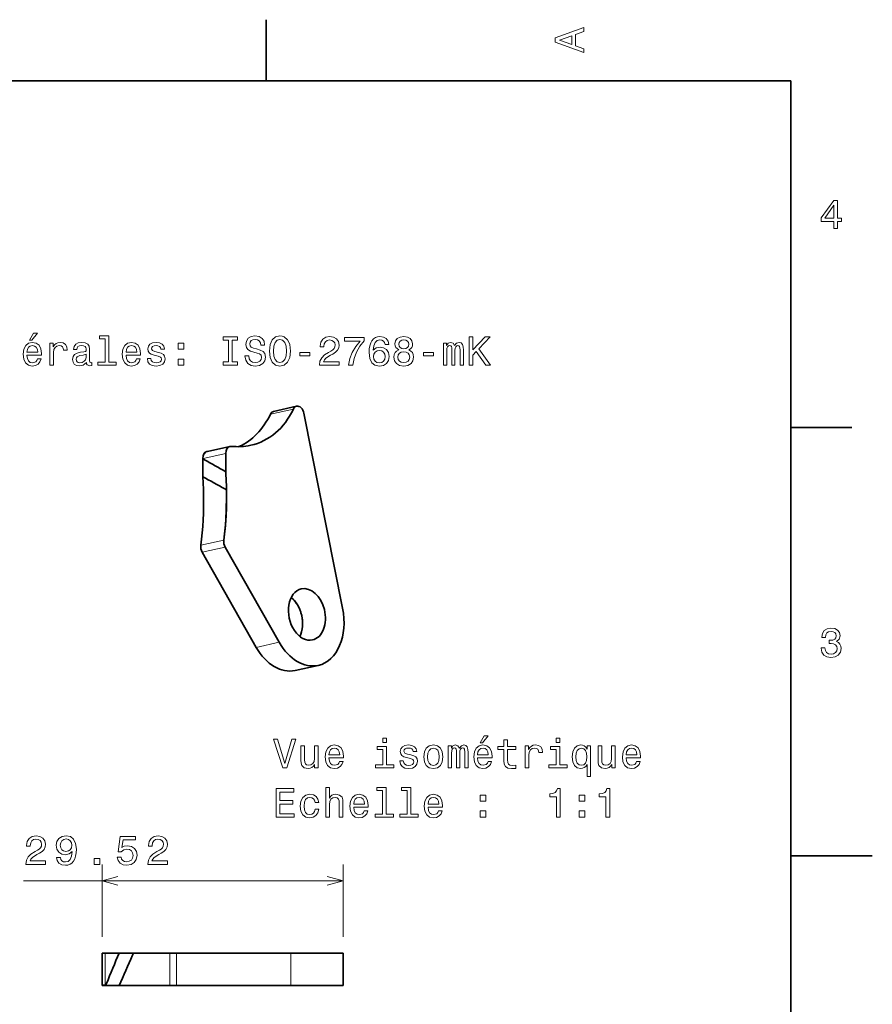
# Model space of a CAD drawing. Extents: x 0 to 297, y 0 to 210.
# Tile 6 of 6: x 192 to 297, y 87 to 208. Entities that reach past the tile are written whole.
import ezdxf

# ---------------------------------------------------------------- set-up
doc = ezdxf.new("R2010")
doc.units = 0

msp = doc.modelspace()

# ---------------------------------------------------------------- linework, layer by layer
at = {"color": 7, "lineweight": 35, "ltscale": 0.1875}
for p, q in [((222.699997, 200), (222.699997, 207.5)), ((287, 157.5), (294.5, 157.5))]:
    msp.add_line(p, q, dxfattribs=at)
at = {"color": 7, "lineweight": 35}
for p, q in [((287, 200), (10, 200)), ((287, 10), (287, 200)), ((227.320129, 159.259521), (232.065796, 135.377075))]:
    msp.add_line(p, q, dxfattribs=at)
at = {"color": 7, "lineweight": 13, "ltscale": 0.072007}
msp.add_line((223.212158, 159.148926), (226.02478, 159.769531), dxfattribs=at)
at = {"color": 7, "lineweight": 35, "ltscale": 0.072007}
msp.add_line((223.608215, 159.495605), (226.420837, 160.116211), dxfattribs=at)
at = {"color": 7, "lineweight": 35, "ltscale": 0.001537}
msp.add_line((215.423645, 154.578003), (215.483704, 154.591187), dxfattribs=at)
at = {"color": 7, "lineweight": 35, "ltscale": 0.070479}
msp.add_line((218.236633, 155.19873), (215.483704, 154.591187), dxfattribs=at)
at = {"color": 7, "lineweight": 13, "ltscale": 0.001471}
msp.add_line((214.986389, 153.737305), (214.928711, 153.725708), dxfattribs=at)
at = {"color": 7, "lineweight": 13, "ltscale": 0.070533}
msp.add_line((217.741394, 154.346436), (214.986633, 153.737183), dxfattribs=at)
at = {"color": 7, "lineweight": 35, "ltscale": 0.005385}
msp.add_line((217.831543, 149.887329), (217.642761, 149.991089), dxfattribs=at)
at = {"color": 7, "lineweight": 13, "ltscale": 0.072005}
msp.add_line((217.490967, 143.708618), (214.678406, 143.088013), dxfattribs=at)
at = {"color": 7, "lineweight": 35, "ltscale": 0.000185}
msp.add_line((217.490051, 143.701294), (217.491089, 143.708618), dxfattribs=at)
at = {"color": 7, "lineweight": 13, "ltscale": 0.072009}
for p, q in [((217.659424, 142.848511), (214.846741, 142.227783)), ((221.477356, 130.570801), (224.290039, 131.191528))]:
    msp.add_line(p, q, dxfattribs=at)
at = {"color": 7, "lineweight": 35, "ltscale": 0.335271}
for p, q in [((224.290039, 131.191528), (217.659424, 142.848511)), ((221.477356, 130.570801), (214.846741, 142.227783))]:
    msp.add_line(p, q, dxfattribs=at)
at = {"color": 7, "lineweight": 35, "ltscale": 0.072008}
msp.add_line((229.068481, 128.360352), (226.255859, 127.739624), dxfattribs=at)
at = {"color": 7, "lineweight": 35, "ltscale": 0.25}
msp.add_line((287, 105), (297, 105), dxfattribs=at)
at = {"color": 7, "lineweight": 13, "ltscale": 0.221277}
for p, q in [((202.5923, 95.108627), (202.5923, 103.959702)), ((232.11557, 95.108627), (232.11557, 103.959702))]:
    msp.add_line(p, q, dxfattribs=at)
at = {"color": 7, "lineweight": 13}
msp.add_line((192.952026, 101.959702), (232.11557, 101.959702), dxfattribs=at)
at = {"color": 7, "lineweight": 35, "ltscale": 0.008946}
for p, q in [((202.5923, 93.108627), (202.950134, 93.108627)), ((202.950134, 89.108627), (202.5923, 89.108627))]:
    msp.add_line(p, q, dxfattribs=at)
at = {"color": 7, "lineweight": 35, "ltscale": 0.097906}
msp.add_line((202.5923, 93.108627), (202.5923, 89.192383), dxfattribs=at)
at = {"color": 7, "lineweight": 35, "ltscale": 0.04281}
msp.add_line((202.950134, 93.108627), (204.662521, 93.108627), dxfattribs=at)
at = {"color": 7, "lineweight": 13, "ltscale": 0.097943}
msp.add_line((202.950134, 93.108627), (202.951141, 89.190918), dxfattribs=at)
at = {"color": 7, "lineweight": 35, "ltscale": 0.041439}
msp.add_line((204.662521, 93.108627), (206.320099, 93.108627), dxfattribs=at)
at = {"color": 7, "lineweight": 35, "ltscale": 0.114506}
for p, q in [((210.900345, 93.108627), (206.320099, 93.108627)), ((210.90033, 89.108627), (206.320099, 89.108627))]:
    msp.add_line(p, q, dxfattribs=at)
at = {"color": 7, "lineweight": 35, "ltscale": 0.007179}
msp.add_line((206.433319, 93.107468), (206.320099, 92.843582), dxfattribs=at)
at = {"color": 7, "lineweight": 35, "ltscale": 0.111675}
msp.add_line((206.433319, 93.107468), (210.90033, 93.10849), dxfattribs=at)
at = {"color": 7, "lineweight": 13, "ltscale": 0.099997}
msp.add_line((210.90033, 93.10849), (210.90033, 89.108627), dxfattribs=at)
at = {"color": 7, "lineweight": 35, "ltscale": 0.000121}
msp.add_line((210.905167, 93.108627), (210.900345, 93.108627), dxfattribs=at)
at = {"color": 7, "lineweight": 35, "ltscale": 0.019579}
msp.add_line((210.905167, 93.108627), (211.688339, 93.108627), dxfattribs=at)
at = {"color": 7, "lineweight": 35, "ltscale": 0.350681}
for p, q in [((225.715576, 93.108627), (211.688339, 93.108627)), ((225.715576, 89.108627), (211.688339, 89.108627))]:
    msp.add_line(p, q, dxfattribs=at)
at = {"color": 7, "lineweight": 13, "ltscale": 0.1}
for p, q in [((211.688339, 93.108627), (211.688339, 89.108627)), ((225.715576, 89.108627), (225.715576, 93.108627))]:
    msp.add_line(p, q, dxfattribs=at)
at = {"color": 7, "lineweight": 35, "ltscale": 0.16}
for p, q in [((225.715576, 93.108627), (232.11557, 93.108627)), ((225.715576, 89.108627), (232.11557, 89.108627))]:
    msp.add_line(p, q, dxfattribs=at)
at = {"color": 7, "lineweight": 35, "ltscale": 0.1}
msp.add_line((232.11557, 93.108627), (232.11557, 89.108627), dxfattribs=at)
at = {"color": 7, "lineweight": 13, "ltscale": 0.008971}
msp.add_line((202.950943, 89.190918), (202.592117, 89.192383), dxfattribs=at)
at = {"color": 7, "lineweight": 35, "ltscale": 0.002094}
msp.add_line((202.5923, 89.108627), (202.5923, 89.192383), dxfattribs=at)
at = {"color": 7, "lineweight": 13, "ltscale": 0.002057}
msp.add_line((202.950943, 89.190918), (202.950134, 89.108627), dxfattribs=at)
at = {"color": 7, "lineweight": 35, "ltscale": 0.042828}
msp.add_line((204.663269, 89.108627), (202.950134, 89.108627), dxfattribs=at)
at = {"color": 7, "lineweight": 35, "ltscale": 0.041421}
msp.add_line((206.320099, 89.108627), (204.663269, 89.108627), dxfattribs=at)
at = {"color": 7, "lineweight": 35, "ltscale": 0.0197}
msp.add_line((210.90033, 89.108627), (211.688339, 89.108627), dxfattribs=at)
at = {"color": 7, "lineweight": 35, "ltscale": 0.253505}
msp.add_line((220.61557, 89.108627), (230.755753, 89.108627), dxfattribs=at)
at = {"color": 7, "lineweight": 13}
for points in [[(261.633209, 203.466858), (261.633209, 203.930847), (260.604401, 204.298996), (260.604401, 205.695969), (261.633209, 206.064133), (261.633209, 206.538193), (258.128174, 205.257217), (258.128174, 204.742798)], [(260.17572, 204.460388), (258.632477, 205), (260.17572, 205.539627)], [(292.277374, 181.916794), (292.731262, 181.916794), (292.731262, 182.784225), (293.23056, 182.784225), (293.23056, 183.187683), (292.731262, 183.187683), (292.731262, 185.341141), (292.272339, 185.341141), (290.739197, 183.228027), (290.739197, 182.784225), (292.277374, 182.784225)], [(291.162842, 183.187683), (292.277374, 184.756134), (292.277374, 183.187683)], [(193.674347, 168.219742), (193.971893, 168.219742), (194.672913, 169.077087), (194.178665, 169.077087)], [(193.366714, 166.368881), (195.141922, 166.368881), (195.146973, 166.575653), (195.066284, 167.155624), (194.844376, 167.58934), (194.491348, 167.851578), (194.022339, 167.947403), (193.5634, 167.846542), (193.210373, 167.564117), (192.983429, 167.105194), (192.90274, 166.5), (192.978378, 165.879684), (193.205322, 165.425797), (193.553314, 165.143372), (194.007202, 165.047546), (194.400574, 165.113113), (194.723343, 165.284576), (194.960373, 165.556915), (195.096542, 165.920029), (194.657776, 165.920029), (194.567001, 165.718292), (194.435883, 165.567001), (194.062683, 165.445969), (193.775208, 165.501434), (193.55835, 165.677948), (193.417145, 165.965424), (193.366714, 166.353745)], [(196.180832, 165.143372), (196.624634, 165.143372), (196.624634, 166.691635), (196.670029, 167.064835), (196.806183, 167.332138), (197.028091, 167.493515), (197.325638, 167.548996), (197.547546, 167.513687), (197.713974, 167.412827), (197.814835, 167.241348), (197.850143, 167.009369), (198.298981, 167.009369), (198.238464, 167.417862), (198.072037, 167.710373), (197.794662, 167.886887), (197.416412, 167.947403), (197.15921, 167.907059), (196.937317, 167.806198), (196.740631, 167.63472), (196.58429, 167.40274), (196.58429, 167.851578), (196.180832, 167.851578)], [(200.65921, 165.496399), (200.65921, 165.481262), (200.684433, 165.309799), (200.760071, 165.188766), (201.077805, 165.092941), (201.324921, 165.133286), (201.324921, 165.476227), (201.219009, 165.46109), (201.077805, 165.526657), (201.052582, 165.728394), (201.052582, 167.130402), (200.992065, 167.48848), (200.815552, 167.740631), (200.507919, 167.891937), (200.074203, 167.947403), (199.650574, 167.886887), (199.337891, 167.715424), (199.141205, 167.44812), (199.075638, 167.095108), (199.075638, 167.064835), (199.47406, 167.064835), (199.509369, 167.276657), (199.620316, 167.427948), (199.801865, 167.518738), (200.059067, 167.554031), (200.306183, 167.528824), (200.482697, 167.453171), (200.588608, 167.322052), (200.623917, 167.140488), (200.603745, 166.92868), (200.523041, 166.822769), (200.32132, 166.772339), (199.943085, 166.731995), (199.509369, 166.641205), (199.201721, 166.479828), (199.020172, 166.227661), (198.964691, 165.854462), (199.015121, 165.521606), (199.171463, 165.27449), (199.42363, 165.118149), (199.771606, 165.062683), (200.240631, 165.168594)], [(202.969009, 168.391205), (202.969009, 165.516571), (202.056183, 165.516571), (202.056183, 165.143372), (204.320602, 165.143372), (204.320602, 165.516571), (203.412811, 165.516571), (203.412811, 168.764404), (202.273041, 168.764404), (202.273041, 168.391205)], [(205.510803, 166.368881), (207.286011, 166.368881), (207.291061, 166.575653), (207.210358, 167.155624), (206.988464, 167.58934), (206.635437, 167.851578), (206.166412, 167.947403), (205.707489, 167.846542), (205.354462, 167.564117), (205.127518, 167.105194), (205.046814, 166.5), (205.122467, 165.879684), (205.349411, 165.425797), (205.697403, 165.143372), (206.151291, 165.047546), (206.544662, 165.113113), (206.867432, 165.284576), (207.104462, 165.556915), (207.240631, 165.920029), (206.801865, 165.920029), (206.71109, 165.718292), (206.579956, 165.567001), (206.206757, 165.445969), (205.919296, 165.501434), (205.702438, 165.677948), (205.561234, 165.965424), (205.510803, 166.353745)], [(209.484863, 166.721909), (209.056183, 166.822769), (208.738464, 166.938766), (208.632553, 167.175797), (208.662811, 167.342224), (208.768723, 167.463257), (208.940186, 167.53891), (209.187317, 167.569168), (209.424347, 167.53891), (209.610947, 167.44812), (209.731979, 167.311966), (209.78241, 167.130402), (210.216125, 167.130402), (210.216125, 167.140488), (210.140472, 167.468292), (209.933716, 167.72551), (209.610947, 167.886887), (209.187317, 167.947403), (208.758636, 167.886887), (208.445953, 167.720459), (208.249268, 167.473343), (208.188751, 167.16066), (208.234146, 166.858063), (208.375351, 166.646255), (208.60733, 166.494949), (208.945236, 166.389053), (209.439468, 166.268005), (209.742065, 166.141937), (209.822754, 166.041061), (209.853012, 165.889771), (209.807632, 165.703171), (209.686584, 165.561966), (209.489899, 165.471176), (209.227661, 165.440918), (208.950287, 165.471176), (208.74855, 165.577087), (208.612381, 165.748566), (208.556915, 165.985596), (208.128235, 165.985596), (208.198837, 165.582138), (208.405609, 165.289627), (208.733429, 165.113113), (209.187317, 165.047546), (209.661377, 165.113113), (210.009354, 165.289627), (210.221176, 165.572052), (210.296814, 165.940201), (210.241348, 166.257919), (210.085007, 166.474777), (209.827805, 166.615997)], [(211.890472, 167.100143), (212.586441, 167.100143), (212.586441, 167.851578), (211.890472, 167.851578)], [(218.078522, 165.567001), (217.432983, 165.567001), (217.432983, 165.143372), (219.188019, 165.143372), (219.188019, 165.567001), (218.542496, 165.567001), (218.542496, 168.219742), (219.188019, 168.219742), (219.188019, 168.643372), (217.432983, 168.643372), (217.432983, 168.219742), (218.078522, 168.219742)], [(220.549713, 166.298264), (220.090759, 166.298264), (220.191635, 165.763687), (220.443787, 165.370316), (220.832123, 165.133286), (221.356628, 165.047546), (221.876068, 165.128235), (222.264404, 165.350143), (222.51152, 165.69812), (222.602295, 166.157059), (222.526642, 166.570602), (222.314835, 166.837891), (221.971893, 167.014404), (221.51297, 167.145538), (221.119598, 167.241348), (220.862381, 167.35231), (220.716125, 167.513687), (220.670746, 167.765854), (220.716125, 167.992798), (220.84726, 168.164261), (221.048981, 168.280258), (221.326355, 168.320602), (221.60878, 168.270172), (221.830688, 168.134003), (221.976929, 167.907059), (222.047546, 167.599426), (222.50647, 167.599426), (222.50647, 167.609512), (222.425781, 168.083572), (222.188751, 168.4366), (221.815552, 168.658508), (221.311234, 168.734146), (220.85733, 168.658508), (220.504303, 168.446686), (220.277374, 168.118881), (220.196686, 167.695251), (220.262238, 167.317001), (220.453888, 167.059799), (220.75647, 166.888321), (221.170013, 166.757202), (221.578522, 166.641205), (221.886169, 166.530258), (222.072754, 166.368881), (222.138321, 166.106628), (222.077805, 165.83934), (221.921463, 165.637604), (221.684433, 165.51152), (221.376801, 165.471176), (221.033844, 165.526657), (220.771606, 165.688034), (220.605179, 165.950287)], [(223.086456, 166.893372), (223.177231, 166.106628), (223.439484, 165.526657), (223.847977, 165.168594), (224.382568, 165.047546), (224.912109, 165.168594), (225.325653, 165.526657), (225.582855, 166.106628), (225.678665, 166.893372), (225.582855, 167.675079), (225.471893, 167.992798), (225.325653, 168.255035), (224.912109, 168.613113), (224.659943, 168.703888), (224.382568, 168.739197), (223.842926, 168.613113), (223.434433, 168.260086), (223.177231, 167.680115)], [(223.570602, 166.893372), (223.626068, 167.503601), (223.792511, 167.952454), (224.049713, 168.224777), (224.382568, 168.320602), (224.710358, 168.224777), (224.967575, 167.947403), (225.134003, 167.498566), (225.194519, 166.893372), (225.134003, 166.283142), (224.967575, 165.83429), (224.710358, 165.561966), (224.382568, 165.471176), (224.049713, 165.561966), (223.792511, 165.83429), (223.626068, 166.278091)], [(229.22406, 165.143372), (231.629684, 165.143372), (231.629684, 165.577087), (229.728394, 165.577087), (229.83429, 165.814117), (230.015854, 166.010803), (230.575653, 166.368881), (230.873199, 166.520172), (231.206055, 166.73703), (231.443085, 166.989197), (231.579254, 167.286743), (231.629684, 167.624634), (231.543945, 168.048264), (231.306915, 168.381119), (230.943802, 168.592941), (230.474792, 168.668594), (229.990631, 168.582855), (229.622482, 168.345825), (229.385437, 167.967575), (229.304749, 167.468292), (229.304749, 167.39769), (229.763687, 167.39769), (229.763687, 167.438034), (229.809082, 167.780975), (229.945251, 168.033142), (230.162109, 168.194519), (230.44957, 168.25), (230.742065, 168.19957), (230.958923, 168.073486), (231.100143, 167.876801), (231.150574, 167.629684), (231.115265, 167.39769), (231.019455, 167.201004), (230.858063, 167.029541), (230.636169, 166.878235), (230.338623, 166.716858), (229.844391, 166.404175), (229.496399, 166.07132), (229.289627, 165.667862), (229.22406, 165.158508)], [(232.789627, 165.143372), (233.298996, 165.143372), (233.465424, 165.97551), (233.757935, 166.752167), (234.171478, 167.473343), (234.71109, 168.149139), (234.71109, 168.567719), (232.310516, 168.567719), (232.310516, 168.108795), (234.226959, 168.108795), (233.672195, 167.427948), (233.253601, 166.716858), (232.96109, 165.960373)], [(237.73703, 167.700287), (237.64122, 168.108795), (237.419312, 168.411377), (237.076385, 168.603027), (236.632568, 168.668594), (236.335022, 168.633286), (236.07782, 168.53746), (235.850861, 168.381119), (235.659225, 168.159225), (235.507935, 167.881851), (235.396973, 167.543945), (235.326385, 167.145538), (235.306213, 166.696686), (235.386902, 165.980545), (235.634003, 165.46109), (236.032425, 165.148422), (236.577087, 165.042511), (237.066284, 165.133286), (237.439484, 165.370316), (237.681564, 165.743515), (237.767303, 166.217575), (237.681564, 166.696686), (237.449585, 167.064835), (237.091507, 167.296829), (236.647705, 167.377518), (236.168594, 167.276657), (235.810516, 166.989197), (235.886169, 167.543945), (236.047546, 167.942368), (236.294678, 168.179398), (236.637604, 168.260086), (236.889771, 168.219742), (237.081421, 168.113831), (237.207489, 167.937317), (237.273071, 167.700287)], [(238.937332, 167.029541), (238.680115, 166.888321), (238.503601, 166.691635), (238.39267, 166.444519), (238.357361, 166.146973), (238.438049, 165.69812), (238.670044, 165.350143), (239.048279, 165.128235), (239.562683, 165.042511), (240.072052, 165.128235), (240.450287, 165.350143), (240.682281, 165.69812), (240.768021, 166.146973), (240.727676, 166.444519), (240.621765, 166.691635), (240.440216, 166.888321), (240.188049, 167.029541), (240.389771, 167.150574), (240.530991, 167.317001), (240.61673, 167.518738), (240.646973, 167.765854), (240.566284, 168.123917), (240.354477, 168.411377), (240.011536, 168.597977), (239.562683, 168.668594), (239.108795, 168.597977), (238.765869, 168.411377), (238.549011, 168.123917), (238.473358, 167.765854), (238.498566, 167.518738), (238.584305, 167.317001)], [(238.952454, 167.72551), (238.992798, 167.947403), (239.113831, 168.118881), (239.305481, 168.224777), (239.562683, 168.265137), (239.81485, 168.224777), (240.0065, 168.118881), (240.127533, 167.947403), (240.172913, 167.72551), (240.127533, 167.498566), (240.0065, 167.322052), (239.81485, 167.206055), (239.562683, 167.170746), (239.305481, 167.21109), (239.113831, 167.322052), (238.992798, 167.498566)], [(244.414276, 165.143372), (244.822784, 165.143372), (244.822784, 166.953888), (244.847992, 167.226227), (244.923645, 167.422913), (245.039642, 167.53891), (245.190948, 167.58429), (245.311981, 167.543945), (245.39267, 167.443085), (245.433014, 167.271606), (245.448151, 167.044662), (245.448151, 165.143372), (245.831421, 165.143372), (245.831421, 166.953888), (245.856644, 167.221176), (245.932281, 167.417862), (246.053329, 167.53891), (246.20462, 167.58429), (246.325653, 167.543945), (246.406357, 167.443085), (246.456787, 167.044662), (246.456787, 165.143372), (246.865295, 165.143372), (246.865295, 167.014404), (246.840073, 167.40274), (246.759384, 167.700287), (246.597992, 167.881851), (246.335754, 167.947403), (246.028107, 167.846542), (245.791077, 167.554031), (245.604492, 167.841492), (245.291809, 167.947403), (245.004333, 167.846542), (244.807648, 167.564117), (244.807648, 167.851578), (244.414276, 167.851578)], [(247.576385, 165.143372), (248.040375, 165.143372), (248.040375, 166.389053), (248.453918, 166.832855), (249.628983, 165.143372), (250.193817, 165.143372), (248.781708, 167.170746), (250.153473, 168.643372), (249.538208, 168.643372), (248.040375, 167.02449), (248.040375, 168.643372), (247.576385, 168.643372)], [(193.366714, 166.742081), (193.42218, 167.090057), (193.55835, 167.34726), (193.765121, 167.503601), (194.03746, 167.559082), (194.304749, 167.503601), (194.51152, 167.34726), (194.637604, 167.090057), (194.682983, 166.742081)], [(205.510803, 166.742081), (205.566269, 167.090057), (205.702438, 167.34726), (205.90921, 167.503601), (206.181549, 167.559082), (206.448837, 167.503601), (206.655609, 167.34726), (206.781693, 167.090057), (206.827087, 166.742081)], [(226.80835, 166.298264), (228.028809, 166.298264), (228.028809, 166.696686), (226.80835, 166.696686)], [(237.278107, 166.21254), (237.222626, 165.894806), (237.081421, 165.65274), (236.854462, 165.491348), (236.572052, 165.440918), (236.274506, 165.491348), (236.047546, 165.64769), (235.901306, 165.889771), (235.855911, 166.207489), (235.906342, 166.520172), (236.047546, 166.757202), (236.279541, 166.908508), (236.592224, 166.963974), (236.864563, 166.908508), (237.081421, 166.762253), (237.222626, 166.525223)], [(238.841507, 166.157059), (238.886902, 166.424347), (239.033142, 166.626083), (239.260101, 166.757202), (239.562683, 166.802597), (239.860229, 166.757202), (240.087189, 166.626083), (240.233429, 166.424347), (240.283875, 166.157059), (240.233429, 165.869598), (240.087189, 165.65274), (239.860229, 165.51152), (239.562683, 165.466141), (239.260101, 165.51152), (239.033142, 165.65274), (238.886902, 165.869598)], [(241.988495, 166.298264), (243.208954, 166.298264), (243.208954, 166.696686), (241.988495, 166.696686)], [(200.60878, 166.091492), (200.548264, 165.829254), (200.386887, 165.627518), (200.144806, 165.496399), (199.84726, 165.451004), (199.655609, 165.476227), (199.51944, 165.556915), (199.433716, 165.69812), (199.408493, 165.894806), (199.428665, 166.07132), (199.509369, 166.197403), (199.832123, 166.338623), (200.240631, 166.399139), (200.60878, 166.520172)], [(211.890472, 165.143372), (212.586441, 165.143372), (212.586441, 165.894806), (211.890472, 165.894806)], [(290.729126, 130.51622), (290.729126, 130.480911), (290.809814, 129.996765), (291.046844, 129.633652), (291.420044, 129.401657), (291.914276, 129.315933), (292.438782, 129.401657), (292.832153, 129.623566), (293.08429, 129.976593), (293.175079, 130.430481), (293.134735, 130.728027), (293.023773, 130.970108), (292.842224, 131.156708), (292.600159, 131.292877), (292.927948, 131.565216), (293.043945, 131.998932), (292.968292, 132.392303), (292.751434, 132.68985), (292.398407, 132.87645), (291.914276, 132.942017), (291.460388, 132.861313), (291.112396, 132.63942), (290.885468, 132.286392), (290.809814, 131.817368), (290.809814, 131.782074), (291.258636, 131.782074), (291.299011, 132.104828), (291.430115, 132.336823), (291.641937, 132.478027), (291.939484, 132.528473), (292.201721, 132.488113), (292.393372, 132.382217), (292.509369, 132.210739), (292.554749, 131.97876), (292.509369, 131.731628), (292.388336, 131.565216), (292.176514, 131.46434), (291.889069, 131.434082), (291.692383, 131.439133), (291.692383, 131.04071), (291.939484, 131.050797), (292.257202, 131.005417), (292.494232, 130.884369), (292.635468, 130.687683), (292.685883, 130.430481), (292.630402, 130.13797), (292.484161, 129.921112), (292.252167, 129.784943), (291.944519, 129.739563), (291.626801, 129.789993), (291.394806, 129.941284), (291.248566, 130.183365), (291.193085, 130.51622)], [(248.911652, 118.886673), (249.209198, 118.886673), (249.910202, 119.744019), (249.41597, 119.744019)], [(225.848969, 119.315346), (224.971436, 116.334801), (224.06871, 119.315346), (223.5896, 119.315346), (224.719284, 115.810303), (225.223602, 115.810303), (226.328064, 119.315346)], [(229.051407, 118.518517), (228.607605, 118.518517), (228.607605, 116.955116), (228.557175, 116.592003), (228.410919, 116.329758), (228.183975, 116.168373), (227.886429, 116.117943), (227.649399, 116.158287), (227.498093, 116.27932), (227.412369, 116.486092), (227.392197, 116.778603), (227.392197, 118.518517), (226.948395, 118.518517), (226.948395, 116.738258), (226.963516, 116.380188), (227.059341, 116.082634), (227.351852, 115.810303), (227.820862, 115.714485), (228.073029, 115.749786), (228.289886, 115.840561), (228.476486, 115.996902), (228.627777, 116.223846), (228.627777, 115.810303), (229.051407, 115.810303)], [(230.387863, 117.035805), (232.163086, 117.035805), (232.168121, 117.242577), (232.087433, 117.822548), (231.86554, 118.256271), (231.512512, 118.518517), (231.043488, 118.614334), (230.584549, 118.513474), (230.231522, 118.231049), (230.004578, 117.772118), (229.923889, 117.166931), (229.999542, 116.546616), (230.226486, 116.09272), (230.574463, 115.810303), (231.028351, 115.714485), (231.421722, 115.780045), (231.744492, 115.951515), (231.981522, 116.223846), (232.117691, 116.58696), (231.67894, 116.58696), (231.58815, 116.385231), (231.457031, 116.233932), (231.083832, 116.1129), (230.796371, 116.168373), (230.579514, 116.344887), (230.438293, 116.632347), (230.387863, 117.020676)], [(237.428207, 116.183502), (237.428207, 118.427734), (236.288452, 118.427734), (236.288452, 118.0495), (236.984406, 118.0495), (236.984406, 116.183502), (236.07663, 116.183502), (236.07663, 115.810303), (238.346085, 115.810303), (238.346085, 116.183502)], [(237.443344, 119.431343), (236.974319, 119.431343), (236.974319, 118.927017), (237.443344, 118.927017)], [(240.433975, 117.388832), (240.00531, 117.4897), (239.687576, 117.60569), (239.581665, 117.84272), (239.611938, 118.009148), (239.717834, 118.130188), (239.889313, 118.205833), (240.136429, 118.236092), (240.373459, 118.205833), (240.560059, 118.115059), (240.681091, 117.978889), (240.731537, 117.797333), (241.165253, 117.797333), (241.165253, 117.807419), (241.0896, 118.135231), (240.882828, 118.392433), (240.560059, 118.553818), (240.136429, 118.614334), (239.707748, 118.553818), (239.395081, 118.38739), (239.198395, 118.140274), (239.137863, 117.827591), (239.183258, 117.525002), (239.324463, 117.313187), (239.556458, 117.161888), (239.894348, 117.055977), (240.388596, 116.934944), (240.691177, 116.808861), (240.771881, 116.708), (240.802139, 116.556702), (240.756744, 116.370102), (240.635712, 116.228889), (240.439026, 116.138115), (240.176773, 116.107857), (239.899399, 116.138115), (239.697662, 116.244019), (239.561493, 116.415489), (239.506027, 116.652519), (239.077347, 116.652519), (239.147949, 116.249062), (239.354721, 115.956558), (239.682541, 115.780045), (240.136429, 115.714485), (240.610489, 115.780045), (240.958466, 115.956558), (241.170288, 116.238976), (241.245941, 116.607132), (241.19046, 116.924858), (241.034119, 117.141716), (240.776917, 117.282928)], [(242.012512, 117.161888), (242.093201, 116.546616), (242.325195, 116.09272), (242.693344, 115.810303), (243.187576, 115.714485), (243.676773, 115.810303), (244.044922, 116.087677), (244.276917, 116.541573), (244.362656, 117.161888), (244.276917, 117.777161), (244.044922, 118.236092), (243.676773, 118.513474), (243.187576, 118.614334), (242.693344, 118.513474), (242.325195, 118.231049), (242.093201, 117.777161)], [(245.003143, 115.810303), (245.411652, 115.810303), (245.411652, 117.620819), (245.436859, 117.893158), (245.512512, 118.089844), (245.62851, 118.205833), (245.7798, 118.251228), (245.900833, 118.210876), (245.981537, 118.110016), (246.021881, 117.938545), (246.037003, 117.711601), (246.037003, 115.810303), (246.420288, 115.810303), (246.420288, 117.620819), (246.445511, 117.888115), (246.521149, 118.084801), (246.642197, 118.205833), (246.793488, 118.251228), (246.91452, 118.210876), (246.995224, 118.110016), (247.045654, 117.711601), (247.045654, 115.810303), (247.454147, 115.810303), (247.454147, 117.681343), (247.42894, 118.069672), (247.348236, 118.367218), (247.186859, 118.548775), (246.924622, 118.614334), (246.616974, 118.513474), (246.379944, 118.220963), (246.193344, 118.50843), (245.880661, 118.614334), (245.593201, 118.513474), (245.396515, 118.231049), (245.396515, 118.518517), (245.003143, 118.518517)], [(248.604004, 117.035805), (250.379227, 117.035805), (250.384262, 117.242577), (250.303574, 117.822548), (250.081665, 118.256271), (249.728653, 118.518517), (249.259628, 118.614334), (248.80069, 118.513474), (248.447662, 118.231049), (248.220718, 117.772118), (248.14003, 117.166931), (248.215683, 116.546616), (248.442627, 116.09272), (248.790604, 115.810303), (249.244492, 115.714485), (249.637863, 115.780045), (249.960632, 115.951515), (250.197662, 116.223846), (250.333832, 116.58696), (249.895081, 116.58696), (249.804291, 116.385231), (249.673172, 116.233932), (249.299973, 116.1129), (249.012512, 116.168373), (248.795654, 116.344887), (248.654434, 116.632347), (248.604004, 117.020676)], [(251.846802, 118.0495), (251.846802, 116.692871), (251.87706, 116.254105), (252.01828, 115.951515), (252.30069, 115.775002), (252.7798, 115.714485), (253.304291, 115.7397), (253.304291, 116.122986), (252.921005, 116.09272), (252.573029, 116.133072), (252.386429, 116.259148), (252.30574, 116.470963), (252.290604, 116.768517), (252.290604, 118.0495), (253.304291, 118.0495), (253.304291, 118.427734), (252.290604, 118.427734), (252.290604, 119.219528), (251.846802, 119.219528), (251.846802, 118.427734), (251.080231, 118.427734), (251.080231, 118.0495)], [(254.454147, 115.810303), (254.897949, 115.810303), (254.897949, 117.358574), (254.943344, 117.731773), (255.079514, 117.999062), (255.301407, 118.160446), (255.598969, 118.215919), (255.820862, 118.180618), (255.987289, 118.079758), (256.088165, 117.908287), (256.123474, 117.6763), (256.572296, 117.6763), (256.51178, 118.084801), (256.345367, 118.377304), (256.067993, 118.553818), (255.689743, 118.614334), (255.432541, 118.57399), (255.210632, 118.473129), (255.013947, 118.301659), (254.857605, 118.069672), (254.857605, 118.518517), (254.454147, 118.518517)], [(258.680359, 116.183502), (258.680359, 118.427734), (257.540588, 118.427734), (257.540588, 118.0495), (258.236572, 118.0495), (258.236572, 116.183502), (257.328796, 116.183502), (257.328796, 115.810303), (259.598236, 115.810303), (259.598236, 116.183502)], [(258.695496, 119.431343), (258.226471, 119.431343), (258.226471, 118.927017), (258.695496, 118.927017)], [(262.024048, 118.09993), (261.867676, 118.326874), (261.691193, 118.488258), (261.484406, 118.579033), (261.247375, 118.614334), (260.818695, 118.513474), (260.48584, 118.231049), (260.268982, 117.777161), (260.193329, 117.166931), (260.268982, 116.551659), (260.48584, 116.097763), (260.818695, 115.810303), (261.247375, 115.714485), (261.484406, 115.744743), (261.686127, 115.830475), (261.86264, 115.986816), (262.024048, 116.223846), (262.024048, 114.761314), (262.467834, 114.761314), (262.467834, 118.518517), (262.024048, 118.518517)], [(265.483673, 118.518517), (265.039886, 118.518517), (265.039886, 116.955116), (264.989441, 116.592003), (264.843201, 116.329758), (264.616241, 116.168373), (264.318695, 116.117943), (264.081665, 116.158287), (263.930359, 116.27932), (263.844635, 116.486092), (263.824463, 116.778603), (263.824463, 118.518517), (263.380676, 118.518517), (263.380676, 116.738258), (263.395782, 116.380188), (263.491608, 116.082634), (263.784119, 115.810303), (264.253143, 115.714485), (264.50531, 115.749786), (264.722168, 115.840561), (264.908752, 115.996902), (265.060059, 116.223846), (265.060059, 115.810303), (265.483673, 115.810303)], [(266.820129, 117.035805), (268.595367, 117.035805), (268.600403, 117.242577), (268.519714, 117.822548), (268.297791, 118.256271), (267.944763, 118.518517), (267.475769, 118.614334), (267.016815, 118.513474), (266.663788, 118.231049), (266.436859, 117.772118), (266.356171, 117.166931), (266.431824, 116.546616), (266.658752, 116.09272), (267.006744, 115.810303), (267.460632, 115.714485), (267.854004, 115.780045), (268.176758, 115.951515), (268.413788, 116.223846), (268.549957, 116.58696), (268.111206, 116.58696), (268.020416, 116.385231), (267.889313, 116.233932), (267.516113, 116.1129), (267.228638, 116.168373), (267.01178, 116.344887), (266.870575, 116.632347), (266.820129, 117.020676)], [(230.387863, 117.409004), (230.443344, 117.756989), (230.579514, 118.014191), (230.786285, 118.170532), (231.058624, 118.226006), (231.325912, 118.170532), (231.532684, 118.014191), (231.658768, 117.756989), (231.704147, 117.409004)], [(242.4664, 117.166931), (242.51178, 117.620819), (242.653, 117.948631), (242.879944, 118.15036), (243.187576, 118.220963), (243.490173, 118.15036), (243.717117, 117.953674), (243.858337, 117.620819), (243.908768, 117.166931), (243.858337, 116.708), (243.717117, 116.375145), (243.490173, 116.173416), (243.187576, 116.107857), (242.879944, 116.173416), (242.653, 116.375145), (242.51178, 116.708)], [(248.604004, 117.409004), (248.659485, 117.756989), (248.795654, 118.014191), (249.002426, 118.170532), (249.27475, 118.226006), (249.542053, 118.170532), (249.748825, 118.014191), (249.874908, 117.756989), (249.920288, 117.409004)], [(260.647217, 117.166931), (260.692627, 117.615776), (260.833832, 117.943588), (261.045654, 118.145317), (261.323029, 118.215919), (261.61554, 118.145317), (261.837433, 117.948631), (261.968567, 117.620819), (262.018982, 117.166931), (261.968567, 116.708), (261.837433, 116.380188), (261.61554, 116.178459), (261.323029, 116.1129), (261.045654, 116.178459), (260.833832, 116.380188), (260.692627, 116.713043)], [(266.820129, 117.409004), (266.87561, 117.756989), (267.01178, 118.014191), (267.218567, 118.170532), (267.490906, 118.226006), (267.758179, 118.170532), (267.964966, 118.014191), (268.091034, 117.756989), (268.136414, 117.409004)], [(223.912369, 109.763474), (226.131378, 109.763474), (226.131378, 110.187103), (224.376343, 110.187103), (224.376343, 111.372261), (225.939743, 111.372261), (225.939743, 111.790848), (224.376343, 111.790848), (224.376343, 112.839844), (226.091034, 112.839844), (226.091034, 113.263474), (223.912369, 113.263474)], [(228.688293, 111.57399), (229.12706, 111.57399), (229.036285, 111.977448), (228.819427, 112.295174), (228.481522, 112.491859), (228.04277, 112.567505), (227.558624, 112.466644), (227.19046, 112.184219), (226.958481, 111.725288), (226.877777, 111.110016), (226.95343, 110.499786), (227.180374, 110.045891), (227.538452, 109.763474), (228.027634, 109.667656), (228.461349, 109.743301), (228.799255, 109.955116), (229.031235, 110.287971), (229.132111, 110.731773), (228.708481, 110.731773), (228.632828, 110.449356), (228.491608, 110.237534), (228.289886, 110.106415), (228.04277, 110.066071), (227.735138, 110.13163), (227.513229, 110.333359), (227.37706, 110.661171), (227.331665, 111.125145), (227.37706, 111.579033), (227.518265, 111.906845), (227.745224, 112.108574), (228.04277, 112.179176), (228.305008, 112.133789), (228.501709, 112.017799), (228.632828, 111.826157)], [(229.999542, 109.763474), (230.443344, 109.763474), (230.443344, 111.326874), (230.488739, 111.684944), (230.634979, 111.947189), (230.861938, 112.108574), (231.16452, 112.16909), (231.406601, 112.11866), (231.557892, 111.982491), (231.633545, 111.755547), (231.658768, 111.452957), (231.658768, 109.763474), (232.10257, 109.763474), (232.10257, 111.543732), (232.082397, 111.901802), (231.991608, 112.199356), (231.694061, 112.471687), (231.230087, 112.567505), (230.977921, 112.532204), (230.761063, 112.436386), (230.579514, 112.285088), (230.443344, 112.078316), (230.443344, 113.384514), (229.999542, 113.384514)], [(233.423889, 110.988976), (235.199112, 110.988976), (235.204147, 111.195747), (235.123459, 111.775719), (234.90155, 112.209442), (234.548538, 112.471687), (234.079514, 112.567505), (233.620575, 112.466644), (233.267548, 112.184219), (233.040604, 111.725288), (232.959915, 111.120102), (233.035568, 110.499786), (233.262512, 110.045891), (233.610489, 109.763474), (234.064377, 109.667656), (234.457748, 109.733215), (234.780518, 109.904686), (235.017548, 110.177017), (235.153717, 110.540131), (234.714966, 110.540131), (234.624176, 110.338402), (234.493057, 110.187103), (234.119858, 110.066071), (233.832397, 110.121544), (233.61554, 110.298058), (233.474319, 110.585518), (233.423889, 110.973846)], [(236.954147, 113.011314), (236.954147, 110.136673), (236.041321, 110.136673), (236.041321, 109.763474), (238.30574, 109.763474), (238.30574, 110.136673), (237.397949, 110.136673), (237.397949, 113.384514), (236.258179, 113.384514), (236.258179, 113.011314)], [(239.990173, 113.011314), (239.990173, 110.136673), (239.077347, 110.136673), (239.077347, 109.763474), (241.341766, 109.763474), (241.341766, 110.136673), (240.433975, 110.136673), (240.433975, 113.384514), (239.294205, 113.384514), (239.294205, 113.011314)], [(242.531967, 110.988976), (244.307175, 110.988976), (244.312225, 111.195747), (244.231537, 111.775719), (244.009628, 112.209442), (243.656601, 112.471687), (243.187576, 112.567505), (242.728653, 112.466644), (242.375626, 112.184219), (242.148682, 111.725288), (242.067978, 111.120102), (242.143631, 110.499786), (242.370575, 110.045891), (242.718567, 109.763474), (243.172455, 109.667656), (243.565826, 109.733215), (243.888596, 109.904686), (244.125626, 110.177017), (244.26178, 110.540131), (243.823029, 110.540131), (243.732254, 110.338402), (243.60112, 110.187103), (243.227921, 110.066071), (242.94046, 110.121544), (242.723602, 110.298058), (242.582397, 110.585518), (242.531967, 110.973846)], [(248.911652, 111.720245), (249.607605, 111.720245), (249.607605, 112.471687), (248.911652, 112.471687)], [(258.276917, 109.763474), (258.73584, 109.763474), (258.73584, 113.288689), (258.392914, 113.288689), (258.302124, 112.981056), (258.120575, 112.774277), (257.843201, 112.653244), (257.4599, 112.6129), (257.4599, 112.254829), (258.276917, 112.254829)], [(261.055725, 111.720245), (261.751709, 111.720245), (261.751709, 112.471687), (261.055725, 112.471687)], [(264.348969, 109.763474), (264.807892, 109.763474), (264.807892, 113.288689), (264.464966, 113.288689), (264.374176, 112.981056), (264.192627, 112.774277), (263.915253, 112.653244), (263.531952, 112.6129), (263.531952, 112.254829), (264.348969, 112.254829)], [(233.423889, 111.362175), (233.47937, 111.710159), (233.61554, 111.967361), (233.822311, 112.123703), (234.094635, 112.179176), (234.361938, 112.123703), (234.56871, 111.967361), (234.694778, 111.710159), (234.740173, 111.362175)], [(242.531967, 111.362175), (242.587433, 111.710159), (242.723602, 111.967361), (242.930374, 112.123703), (243.202713, 112.179176), (243.470001, 112.123703), (243.676773, 111.967361), (243.802856, 111.710159), (243.848236, 111.362175)], [(248.911652, 109.763474), (249.607605, 109.763474), (249.607605, 110.514915), (248.911652, 110.514915)], [(261.055725, 109.763474), (261.751709, 109.763474), (261.751709, 110.514915), (261.055725, 110.514915)], [(193.239502, 103.959702), (195.645111, 103.959702), (195.645111, 104.393417), (193.743805, 104.393417), (193.849731, 104.630447), (194.031281, 104.827133), (194.591064, 105.185211), (194.888611, 105.336502), (195.221466, 105.55336), (195.458496, 105.805527), (195.594666, 106.103073), (195.645111, 106.440964), (195.559387, 106.864594), (195.322357, 107.197449), (194.959229, 107.409271), (194.490204, 107.484924), (194.006073, 107.399185), (193.637909, 107.162155), (193.400879, 106.783905), (193.32019, 106.284622), (193.32019, 106.21402), (193.779114, 106.21402), (193.779114, 106.254364), (193.824493, 106.597305), (193.960663, 106.849472), (194.177521, 107.010849), (194.464996, 107.06633), (194.757507, 107.0159), (194.974365, 106.889816), (195.11557, 106.69313), (195.166016, 106.446014), (195.130707, 106.21402), (195.034882, 106.017334), (194.873505, 105.845871), (194.651581, 105.694565), (194.354034, 105.533188), (193.859802, 105.220505), (193.51181, 104.88765), (193.305054, 104.484192), (193.239502, 103.974838)], [(196.995697, 104.827133), (197.07132, 104.428726), (197.288193, 104.121078), (197.631134, 103.929443), (198.085022, 103.858841), (198.382568, 103.894135), (198.649872, 103.984924), (198.876816, 104.141251), (199.068451, 104.363159), (199.219757, 104.640533), (199.330704, 104.983475), (199.396255, 105.376846), (199.421478, 105.830734), (199.335739, 106.54184), (199.088623, 107.061279), (198.695251, 107.373962), (198.155624, 107.484924), (197.661392, 107.394135), (197.288193, 107.152069), (197.046112, 106.77887), (196.965424, 106.309845), (197.046112, 105.825699), (197.283157, 105.457535), (197.636169, 105.225555), (198.085022, 105.149902), (198.559082, 105.245728), (198.91716, 105.538239), (198.836472, 104.978439), (198.675079, 104.580017), (198.427963, 104.342987), (198.090073, 104.267334), (197.82782, 104.302643), (197.636169, 104.413589), (197.510101, 104.590103), (197.459656, 104.827133)], [(208.183578, 103.959702), (210.589203, 103.959702), (210.589203, 104.393417), (208.687912, 104.393417), (208.793808, 104.630447), (208.975372, 104.827133), (209.535172, 105.185211), (209.832718, 105.336502), (210.165573, 105.55336), (210.402603, 105.805527), (210.538773, 106.103073), (210.589203, 106.440964), (210.503464, 106.864594), (210.266434, 107.197449), (209.90332, 107.409271), (209.434296, 107.484924), (208.95015, 107.399185), (208.582001, 107.162155), (208.344971, 106.783905), (208.264267, 106.284622), (208.264267, 106.21402), (208.723206, 106.21402), (208.723206, 106.254364), (208.7686, 106.597305), (208.90477, 106.849472), (209.121628, 107.010849), (209.409088, 107.06633), (209.701599, 107.0159), (209.918457, 106.889816), (210.059662, 106.69313), (210.110092, 106.446014), (210.074799, 106.21402), (209.978973, 106.017334), (209.817581, 105.845871), (209.595688, 105.694565), (209.298141, 105.533188), (208.803894, 105.220505), (208.455917, 104.88765), (208.249146, 104.484192), (208.183578, 103.974838)], [(197.45462, 106.314896), (197.505051, 106.627563), (197.646255, 106.87468), (197.868164, 107.031021), (198.155624, 107.086502), (198.453186, 107.031021), (198.68013, 106.87468), (198.821335, 106.632614), (198.876816, 106.319931), (198.821335, 106.002213), (198.68013, 105.765182), (198.448135, 105.618927), (198.140503, 105.568497), (197.863129, 105.618927), (197.646255, 105.765182), (197.505051, 105.997162)], [(204.427383, 104.872528), (204.53833, 104.458984), (204.785461, 104.136215), (205.148575, 103.934479), (205.612549, 103.858841), (206.121918, 103.949615), (206.520325, 104.196732), (206.772491, 104.590103), (206.868301, 105.094421), (206.782578, 105.563446), (206.540497, 105.93161), (206.162262, 106.16864), (205.673065, 106.254364), (205.294815, 106.193848), (205.002319, 106.02742), (205.143524, 106.970505), (206.676666, 106.970505), (206.676666, 107.384048), (204.805634, 107.384048), (204.528244, 105.528152), (204.931702, 105.528152), (205.224213, 105.765182), (205.597412, 105.850906), (205.920181, 105.795441), (206.167297, 105.634048), (206.323639, 105.386932), (206.37912, 105.069214), (206.323639, 104.751495), (206.162262, 104.504364), (205.915146, 104.348022), (205.597412, 104.292557), (205.330124, 104.32785), (205.123352, 104.443848), (204.972061, 104.625412), (204.896408, 104.872528)], [(201.594101, 103.959702), (202.29007, 103.959702), (202.29007, 104.711136), (201.594101, 104.711136)]]:
    msp.add_lwpolyline(points, close=True, dxfattribs=at)
at = {"color": 7, "lineweight": 35}
for points in [[(215.118958, 153.565308), (215.050659, 153.608032), (214.986389, 153.737305)], [(217.831543, 149.887329), (217.838501, 149.171021), (217.803406, 147.322632), (217.688965, 145.499634), (217.490967, 143.708618)], [(203.107391, 89.373627), (203.054047, 89.264648), (202.950943, 89.190918)]]:
    msp.add_lwpolyline(points, dxfattribs=at)
at = {"color": 7, "lineweight": 13}
for points in [[(204.524155, 102.477341), (202.5923, 101.959702), (204.524155, 101.442062)], [(230.183716, 101.442062), (232.11557, 101.959702), (230.183716, 102.477341)]]:
    msp.add_lwpolyline(points, dxfattribs=at)
at = {"color": 7, "lineweight": 35}
for centre, radius, start, end in [((219.187805, 162.806396), 7.639753, 264.020529, 282.166586), ((172.759583, 152.802124), 42.17921, 358.199476, 1.254679), ((85.640076, -80.047241), 267.094789, 60.360205, 61.002755), ((175.567627, 153.422974), 42.183796, 358.200929, 1.254436), ((174.348206, 148.994141), 43.493342, 1.367599, 4.093065), ((61.584106, -132.962891), 323.136566, 61.121785, 61.672087), ((171.560608, 148.372314), 43.468378, 1.369938, 4.095652), ((21.396454, 167.224945), 197.685843, 336.808018, 337.980647), ((24.189392, 171.404617), 198.351827, 335.487042, 336.667324)]:
    msp.add_arc(centre, radius, start, end, dxfattribs=at)
for centre, major_axis, ratio, start_param, end_param in [((216.063232, 169.80957), (5.943848, -14.086182), 0.672385, 6.1599519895, 6.8219767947), ((223.823669, 158.519043), (-0.215515, 0.976562), 0.693893, 6.2831506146, 7.0107055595), ((226.636353, 159.139771), (-0.215515, 0.976562), 0.693893, 6.2831506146, 7.0107055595), ((226.636353, 159.139771), (-0.215515, 0.976562), 0.693893, 4.6820673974, 6.2831506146), ((213.25061, 169.188843), (5.943848, -14.086182), 0.672385, 0.0160736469, 0.5387914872), ((215.639465, 153.601563), (0.215515, -0.976562), 0.693889, 3.1420155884, 4.4343377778), ((218.452087, 154.22229), (-0.215515, 0.976562), 0.693893, 6.2831609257, 7.5759769), ((218.452087, 154.22229), (-0.215515, 0.976562), 0.693893, 6.0600049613, 6.2831609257), ((207.883545, 151.649048), (1.635681, -20.694092), 0.474651, 1.1397832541, 1.4551403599), ((207.530701, 149.765259), (0.694519, -17.85144), 0.418208, 1.1712139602, 1.53471673), ((218.190552, 143.38269), (-0.215515, 0.976562), 0.693893, 1.0903651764, 1.9901138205), ((215.37793, 142.761963), (-0.215515, 0.976562), 0.693893, 1.0825359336, 1.9901138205), ((227.689392, 134.609985), (-0.689575, 3.124878), 0.693893, 0.0000396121, 3.1416322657), ((227.689392, 134.609985), (-0.689575, 3.124878), 0.693893, 4.7459571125, 6.2832249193), ((224.87677, 133.98938), (-0.689575, 3.124878), 0.693893, 3.8470687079, 5.5777895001), ((224.87677, 133.98938), (-0.689575, 3.124878), 0.693893, 4.7459571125, 5.5776014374), ((227.689392, 134.609985), (-0.689575, 3.124878), 0.693893, 3.1416322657, 4.7459571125), ((227.689392, 134.609985), (-1.37915, 6.249634), 0.693893, 3.1415816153, 4.6820673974), ((224.87677, 133.98938), (-0.689575, 3.124878), 0.693893, 3.8474102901, 4.7459571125), ((224.87677, 133.98938), (-1.37915, 6.249634), 0.693893, 1.9901138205, 3.1415816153), ((227.689392, 134.609985), (-1.37915, 6.249634), 0.693893, 1.9901138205, 3.1415816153)]:
    msp.add_ellipse(centre, major_axis=major_axis, ratio=ratio, start_param=start_param, end_param=end_param, dxfattribs=at)
at = {"color": 7, "lineweight": 13}
msp.add_ellipse((215.699341, 153.61438), major_axis=(0.216187, -0.976807), ratio=0.695888, start_param=3.1408463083, end_param=4.4349011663, dxfattribs=at)

doc.saveas('drawing.dxf')
